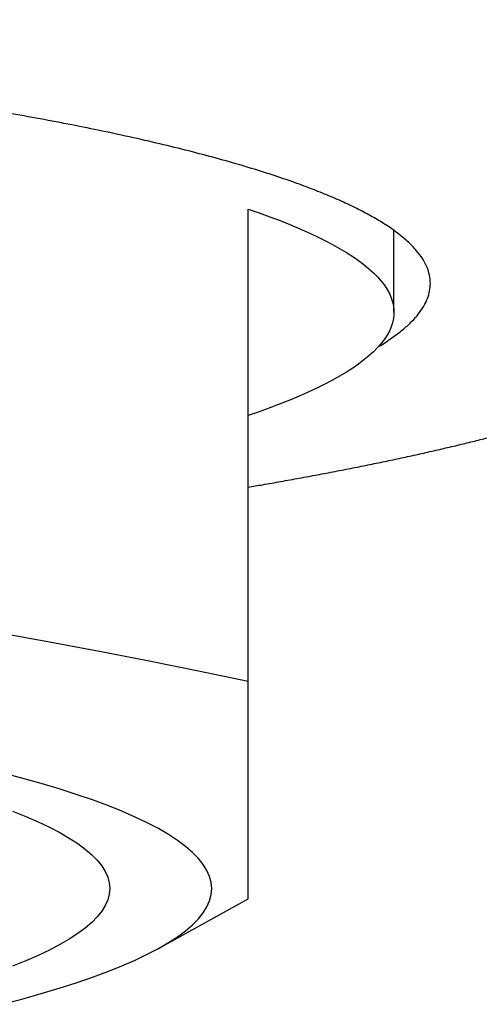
# Model space of a CAD drawing. Header units: millimetres. Extents: x 8 to 820, y 12 to 524.
# Tile 23 of 27: x 411.4 to 414.55, y 484.52 to 491.28. Entities that reach past the tile are written whole.
import ezdxf

# ---------------------------------------------------------------- set-up
doc = ezdxf.new("R2010")
doc.units = ezdxf.units.MM

msp = doc.modelspace()

# ---------------------------------------------------------------- linework, layer by layer
at = {"color": 7, "linetype": 'Continuous', "lineweight": 30}
for p, q in [((412.9676, 486.7336), (412.9676, 489.9759)), ((413.9676, 489.267), (413.9676, 489.8276)), ((412.3511, 484.8996), (412.9676, 485.2396))]:
    msp.add_line(p, q, dxfattribs=at)
at = {"color": 7, "linetype": 'Continuous', "lineweight": 30, "flags": 128}
for points in [[(412.9676, 489.9759), (413.0434, 489.9496), (413.1165, 489.9231), (413.1866, 489.8964), (413.2538, 489.8696), (413.318, 489.8426), (413.3793, 489.8155), (413.4377, 489.7882), (413.4931, 489.7608), (413.5454, 489.7333), (413.5948, 489.7057), (413.6411, 489.6779), (413.6844, 489.65), (413.7247, 489.622), (413.7619, 489.594), (413.796, 489.5658), (413.8271, 489.5376), (413.855, 489.5093), (413.8799, 489.4809), (413.9017, 489.4525), (413.9204, 489.4241), (413.936, 489.3956), (413.9485, 489.367), (413.9578, 489.3385), (413.964, 489.3099), (413.9672, 489.2813), (413.9672, 489.2527), (413.964, 489.2241), (413.9578, 489.1955), (413.9485, 489.1669), (413.936, 489.1384), (413.9204, 489.1099), (413.9017, 489.0814), (413.8799, 489.053), (413.855, 489.0247), (413.8271, 488.9964), (413.796, 488.9681), (413.7619, 488.94), (413.7247, 488.9119), (413.6844, 488.884), (413.6411, 488.8561), (413.5948, 488.8283), (413.5454, 488.8007), (413.4931, 488.7731), (413.4377, 488.7457), (413.3793, 488.7185), (413.318, 488.6914), (413.2538, 488.6644), (413.1866, 488.6376), (413.1165, 488.6109), (413.0434, 488.5844), (412.9676, 488.5581)], [(412.7176, 485.3109), (412.7139, 485.3525), (412.7028, 485.3941), (412.6844, 485.4356), (412.6587, 485.477), (412.6256, 485.5183), (412.5852, 485.5595), (412.5375, 485.6005), (412.4826, 485.6413), (412.4205, 485.6819), (412.3513, 485.7222), (412.2749, 485.7622), (412.1914, 485.8019), (412.1009, 485.8413), (412.0035, 485.8804), (411.8993, 485.919), (411.7882, 485.9572), (411.6703, 485.995), (411.5459, 486.0323), (411.4148, 486.0691), (411.2773, 486.1054)], [(411.35, 485.8433), (411.4411, 485.8068), (411.5257, 485.77), (411.6037, 485.7328), (411.6751, 485.6954), (411.7399, 485.6577), (411.7979, 485.6198), (411.8493, 485.5816), (411.8938, 485.5433), (411.9316, 485.5048), (411.9625, 485.4662), (411.9866, 485.4275), (412.0038, 485.3887), (412.0141, 485.3498), (412.0176, 485.3109), (412.0141, 485.272), (412.0038, 485.2332), (411.9866, 485.1944), (411.9625, 485.1556), (411.9316, 485.117), (411.8938, 485.0785), (411.8493, 485.0402), (411.7979, 485.0021), (411.7399, 484.9641), (411.6751, 484.9265), (411.6037, 484.889), (411.5257, 484.8519), (411.4411, 484.8151), (411.35, 484.7786)], [(411.2773, 484.5164), (411.4148, 484.5527), (411.5459, 484.5896), (411.6703, 484.6269), (411.7882, 484.6646), (411.8993, 484.7029), (412.0035, 484.7415), (412.1009, 484.7805), (412.1914, 484.8199), (412.2749, 484.8596), (412.3513, 484.8997), (412.4205, 484.94), (412.4826, 484.9806), (412.5375, 485.0214), (412.5852, 485.0624), (412.6256, 485.1035), (412.6587, 485.1448), (412.6844, 485.1863), (412.7028, 485.2278), (412.7139, 485.2693), (412.7176, 485.3109)]]:
    msp.add_lwpolyline(points, dxfattribs=at)
at = {"color": 7, "linetype": 'Continuous', "lineweight": 30}
msp.add_arc((401.9676, 434.7766), 53.1086, 78.04621, 101.95379, dxfattribs=at)
for points, knots in [([(413.8615, 489.032), (413.8674, 489.0353), (413.9055, 489.0571), (413.9643, 489.0976), (414.0353, 489.1519), (414.0924, 489.2049), (414.1381, 489.2566), (414.1735, 489.3085), (414.1989, 489.3605), (414.2142, 489.4126), (414.2194, 489.4664), (414.2135, 489.5217), (414.1954, 489.5785), (414.1652, 489.6352), (414.123, 489.6918), (414.0687, 489.7481), (414.0026, 489.8041), (413.9267, 489.8583), (413.8423, 489.9106), (413.7505, 489.9609), (413.649, 490.0108), (413.5378, 490.0603), (413.4169, 490.1093), (413.2827, 490.1593), (413.1341, 490.21), (412.9702, 490.2615), (412.7955, 490.3122), (412.61, 490.362), (412.4141, 490.411), (412.2079, 490.4591), (411.9975, 490.5048), (411.7843, 490.5483), (411.5691, 490.5896), (411.346, 490.63), (411.1151, 490.6695), (410.8767, 490.7079), (410.6234, 490.7464), (410.3546, 490.7849), (410.07, 490.8232), (409.7773, 490.8602), (409.4769, 490.8957), (409.1691, 490.9299), (408.8542, 490.9626), (408.5414, 490.993), (408.2318, 491.0211), (407.926, 491.0471), (407.6153, 491.0718), (407.2999, 491.0952), (406.9801, 491.1172), (406.6463, 491.1385), (406.2983, 491.1588), (405.9362, 491.1781), (405.5701, 491.1957), (405.2005, 491.2116), (404.8277, 491.2257), (404.4521, 491.2381), (404.0845, 491.2485), (403.7256, 491.257), (403.3757, 491.2637), (403.0247, 491.269), (402.6728, 491.2727), (402.3203, 491.275), (402.0851, 491.2753), (401.9676, 491.2755)], [0, 0, 0, 0, 0.003187, 0.020523, 0.037859, 0.05375, 0.069641, 0.085533, 0.101424, 0.117315, 0.133206, 0.150542, 0.167878, 0.185214, 0.20255, 0.219885, 0.237221, 0.254557, 0.270448, 0.28634, 0.302231, 0.318122, 0.334014, 0.349905, 0.367241, 0.384576, 0.401912, 0.419248, 0.436584, 0.45392, 0.471256, 0.487147, 0.503038, 0.518929, 0.534821, 0.550712, 0.566603, 0.583939, 0.601275, 0.618611, 0.635946, 0.653282, 0.670618, 0.687954, 0.703845, 0.719736, 0.735628, 0.751519, 0.76741, 0.783302, 0.800637, 0.817973, 0.835309, 0.852645, 0.869981, 0.887317, 0.904652, 0.920544, 0.936435, 0.952326, 0.968217, 0.984109, 1, 1, 1, 1]), ([(412.9676, 488.0666), (413, 488.0721), (413.0758, 488.085), (413.1928, 488.1056), (413.3188, 488.1283), (413.4427, 488.1512), (413.5648, 488.1745), (413.6848, 488.198), (413.8029, 488.2218), (413.919, 488.2458), (414.0331, 488.2702), (414.1451, 488.2947), (414.2551, 488.3196), (414.3631, 488.3447), (414.469, 488.3701), (414.5729, 488.3958), (414.6747, 488.4217), (414.7744, 488.4479), (414.8721, 488.4745), (414.9677, 488.5013), (415.0612, 488.5284), (415.1527, 488.5558), (415.2421, 488.5835), (415.3295, 488.6116), (415.4148, 488.64), (415.4981, 488.6688), (415.5794, 488.698), (415.6586, 488.7276), (415.7359, 488.7577), (415.8112, 488.7882), (415.8846, 488.8193), (415.956, 488.851), (416.0256, 488.8833), (416.0932, 488.9163), (416.1589, 488.95), (416.2227, 488.9846), (416.2846, 489.0201), (416.3445, 489.0566), (416.4022, 489.094), (416.4576, 489.1324), (416.5104, 489.1716), (416.5605, 489.2117), (416.6076, 489.2524), (416.6516, 489.2936), (416.6924, 489.3353), (416.73, 489.3772), (416.7646, 489.4195), (416.7961, 489.462), (416.8248, 489.5049), (416.8508, 489.5482), (416.874, 489.592), (416.8947, 489.6363), (416.9127, 489.6811), (416.9282, 489.7265), (416.9411, 489.7724), (416.9513, 489.8188), (416.9589, 489.8658), (416.9636, 489.9131), (416.9657, 489.949), (416.9653, 489.969), (416.9653, 489.9732)], [0, 0, 0, 0, 0.013802, 0.032253, 0.050708, 0.069168, 0.087634, 0.106105, 0.124583, 0.143068, 0.161561, 0.180063, 0.198574, 0.217097, 0.235632, 0.25418, 0.272743, 0.291323, 0.309923, 0.328543, 0.347188, 0.365859, 0.38456, 0.403294, 0.422065, 0.440879, 0.459739, 0.478651, 0.49762, 0.516653, 0.535756, 0.554934, 0.574192, 0.593534, 0.61296, 0.632465, 0.652035, 0.671643, 0.691241, 0.710735, 0.730025, 0.748991, 0.76751, 0.785477, 0.802818, 0.819503, 0.835538, 0.850959, 0.865815, 0.88017, 0.894087, 0.90763, 0.920861, 0.933837, 0.946613, 0.95924, 0.971766, 0.984238, 0.996698, 1, 1, 1, 1]), ([(412.9676, 485.2406), (412.9676, 485.2405), (412.9676, 485.2403), (412.9676, 485.2496), (412.9676, 485.2679), (412.9676, 485.2956), (412.9676, 485.3325), (412.9676, 485.3796), (412.9676, 485.4375), (412.9676, 485.5066), (412.9676, 485.586), (412.9676, 485.6755), (412.9676, 485.771), (412.9676, 485.8709), (412.9676, 485.9738), (412.9676, 486.0836), (412.9676, 486.2005), (412.9676, 486.3242), (412.9676, 486.4545), (412.9676, 486.5904), (412.9676, 486.6859), (412.9676, 486.7336)], [0, 0, 0, 0, 0.033895, 0.08895, 0.144024, 0.199104, 0.254175, 0.309228, 0.366572, 0.423938, 0.481313, 0.538682, 0.596026, 0.64639, 0.696763, 0.747137, 0.797502, 0.848122, 0.89875, 0.949378, 1, 1, 1, 1])]:
    msp.add_open_spline(points, degree=3, knots=knots, dxfattribs=at)

doc.saveas('drawing.dxf')
